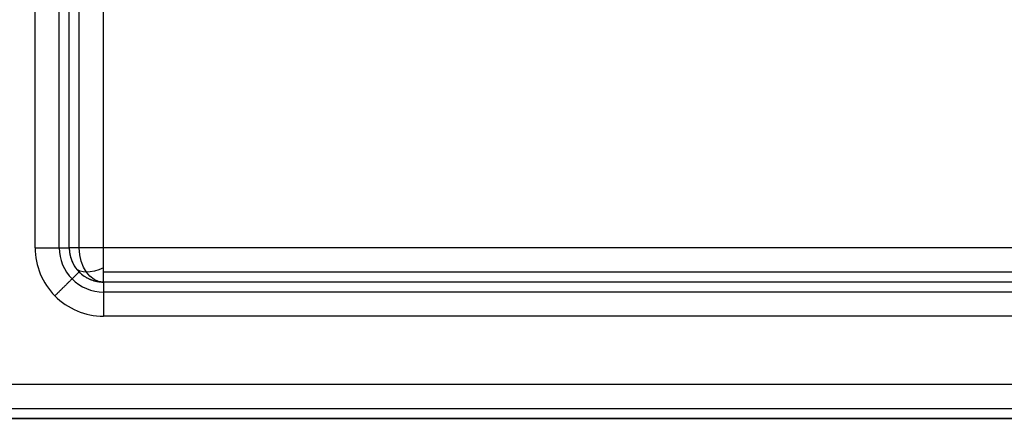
# Model space of a CAD drawing. Header units: millimetres. Extents: x 1.2 to 81.2, y 3.1 to 43.1.
# Tile 4 of 37: x 2.9 to 5.8, y 3.8 to 5. Entities that reach past the tile are written whole.
import ezdxf

# ---------------------------------------------------------------- set-up
doc = ezdxf.new("R2010")
doc.units = ezdxf.units.MM
doc.header["$MEASUREMENT"] = 0
doc.layers.add('Default', color=7, linetype='Continuous', true_color=0x000000)

msp = doc.modelspace()

# ---------------------------------------------------------------- linework, layer by layer
at = {"layer": 'Default'}
for p, q in [((2.933, 4.3258, 25.4987), (2.933, 41.9258, 25.4987)), ((3.133, 4.3258, 22.6987), (3.133, 41.9258, 22.6987)), ((79.3356, 4.3258, 22.6987), (3.133, 4.3258, 22.6987)), ((79.3356, 4.1258, 25.4987), (3.133, 4.1258, 25.4987)), ((2.733, 3.9258, 22.4987), (79.7356, 3.9258, 22.4987)), ((2.733, 3.9258, 25.4987), (79.7356, 3.9258, 25.4987))]:
    msp.add_line(p, q, dxfattribs=at)
at = {"layer": 'Default', "extrusion": (8.88178e-15, 1, 2.66454e-14)}
msp.add_arc((-3.133, 22.7987, 4.3258), 0.1, 270, 0, dxfattribs=at)
at = {"layer": 'Default', "extrusion": (0.707107, 0, -0.707107)}
msp.add_arc((4.3258, 18.3365, -13.9057), 0.1, 180, 270, dxfattribs=at)
at = {"layer": 'Default', "extrusion": (-0.503912, 0.701531, -0.503912)}
msp.add_arc((-5.0683, 20.5419, -10.0326), 0.1, 289.8795, 0.0187, dxfattribs=at)
at = {"layer": 'Default'}
for points in [[(3.0037, 4.3258, 25.4694), (3.0037, 23.1258, 25.4694), (3.0037, 41.9258, 25.4694)], [(3.033, 4.3258, 22.7987), (3.033, 23.1258, 22.7987), (3.033, 41.9258, 22.7987)], [(3.033, 4.3258, 25.3987), (3.033, 23.1258, 25.3987), (3.033, 41.9258, 25.3987)], [(3.033, 4.3258, 24.0987), (3.033, 23.1258, 24.0987), (3.033, 41.9258, 24.0987)], [(3.0623, 4.3258, 22.728), (3.0623, 23.1258, 22.728), (3.0623, 41.9258, 22.728)], [(3.033, 4.3258, 25.3987), (3.033, 4.3258, 24.0987), (3.033, 4.3258, 22.7987)], [(3.0623, 4.2551, 25.3987), (3.0623, 4.2551, 24.0987), (3.0623, 4.2551, 22.7987)], [(79.3356, 4.2551, 22.728), (41.2343, 4.2551, 22.728), (3.133, 4.2551, 22.728)], [(3.133, 4.2258, 25.3987), (3.133, 4.2258, 24.0987), (3.133, 4.2258, 22.7987)], [(79.3356, 4.2258, 25.3987), (41.2343, 4.2258, 25.3987), (3.133, 4.2258, 25.3987)], [(79.3356, 4.2258, 22.7987), (41.2343, 4.2258, 22.7987), (3.133, 4.2258, 22.7987)], [(79.3356, 4.2258, 24.0987), (41.2343, 4.2258, 24.0987), (3.133, 4.2258, 24.0987)], [(79.3356, 4.1965, 25.4694), (41.2343, 4.1965, 25.4694), (3.133, 4.1965, 25.4694)], [(2.733, 3.8551, 22.528), (41.2343, 3.8551, 22.528), (79.7356, 3.8551, 22.528)], [(2.733, 3.8551, 25.4694), (41.2343, 3.8551, 25.4694), (79.7356, 3.8551, 25.4694)], [(80.5315, 3.8258, 21.0987), (41.2318, 3.8258, 21.17), (1.932, 3.8258, 21.2413)], [(2.733, 3.8258, 25.3987), (41.2343, 3.8258, 25.3987), (79.7356, 3.8258, 25.3987)], [(2.733, 3.8258, 22.5987), (41.2343, 3.8258, 22.5987), (79.7356, 3.8258, 22.5987)], [(2.733, 3.8258, 23.9987), (41.2343, 3.8258, 23.9987), (79.7356, 3.8258, 23.9987)]]:
    msp.add_open_spline(points, degree=2, dxfattribs=at)
for points in [[(2.933, 4.3258, 25.4987), (2.9327, 4.2739, 25.4987), (2.9761, 4.1697, 25.4987), (3.0802, 4.1255, 25.4987), (3.133, 4.1258, 25.4987)], [(3.0037, 4.3258, 25.4694), (3.0035, 4.2922, 25.4694), (3.0316, 4.2249, 25.4694), (3.0989, 4.1963, 25.4694), (3.133, 4.1965, 25.4694)], [(3.033, 4.3258, 25.3987), (3.0329, 4.2998, 25.3987), (3.0546, 4.2478, 25.3987), (3.1066, 4.2257, 25.3987), (3.133, 4.2258, 25.3987)]]:
    msp.add_open_spline(points, degree=3, knots=[0, 0, 0, 0, 0.1557943, 0.3141572, 0.3141572, 0.3141572, 0.3141572], dxfattribs=at)
for points in [[(2.933, 4.3258, 25.4987), (3.033, 4.3258, 25.4987), (3.033, 4.3258, 25.3987)], [(3.033, 4.3258, 22.7987), (3.033, 4.2258, 22.7987), (3.133, 4.2258, 22.7987)], [(3.033, 4.3258, 24.0987), (3.033, 4.2258, 24.0987), (3.133, 4.2258, 24.0987)], [(3.133, 4.2258, 22.7987), (3.133, 4.2258, 22.6987), (3.133, 4.3258, 22.6987)], [(3.0619, 4.2556, 25.3987), (3.0619, 4.2556, 25.4987), (2.9907, 4.1853, 25.4987)], [(3.133, 4.2258, 25.3987), (3.133, 4.2258, 25.4987), (3.133, 4.1258, 25.4987)]]:
    msp.add_rational_spline(points, [1, 0.707106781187, 1], degree=2, dxfattribs=at)

doc.saveas('drawing.dxf')
